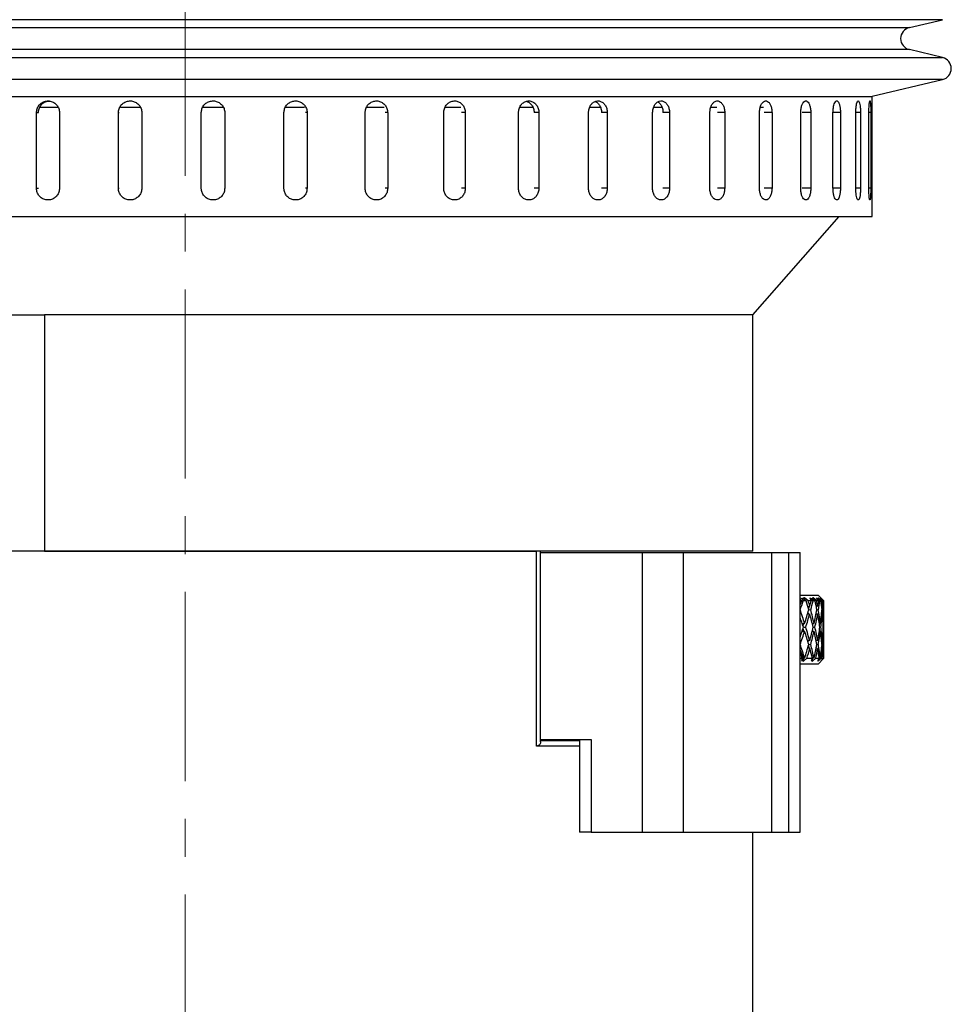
# Model space of a CAD drawing. Header units: inches. Extents: x 1.7 to 32.8, y 1.3 to 21.1.
# Tile 6 of 54: x 3.7 to 6.2, y 10.2 to 12.8. Entities that reach past the tile are written whole.
import ezdxf

# ---------------------------------------------------------------- set-up
doc = ezdxf.new("R2010")
doc.units = ezdxf.units.IN
doc.header["$MEASUREMENT"] = 0
doc.linetypes.add('CENTERX2', pattern=[0.8, 0.5, -0.1, 0.1, -0.1])

msp = doc.modelspace()

# ---------------------------------------------------------------- linework, layer by layer
at = {"color": 7, "linetype": 'CENTERX2', "lineweight": 18}
msp.add_line((4.1263, 7.5969), (4.1263, 15.0528), dxfattribs=at)
at = {"color": 7, "linetype": 'Continuous', "lineweight": 25}
for p, q in [((6.128, 12.8102), (2.1246, 12.8102)), ((6.0402, 12.7894), (6.128, 12.8102)), ((2.2123, 12.7894), (5.7195, 12.7894)), ((5.7195, 12.7894), (6.0402, 12.7894)), ((2.1246, 12.7102), (5.7926, 12.7102)), ((6.0402, 12.731), (2.2123, 12.731)), ((5.7926, 12.7102), (6.128, 12.7102)), ((6.128, 12.7102), (6.0402, 12.731)), ((6.128, 12.6519), (2.7165, 12.6519)), ((5.9418, 12.6078), (6.128, 12.6519)), ((2.7989, 12.6073), (5.6361, 12.6073)), ((5.6361, 12.6073), (5.94, 12.6073)), ((5.9418, 12.2894), (5.9418, 12.6078)), ((3.7898, 12.5782), (3.7409, 12.5782)), ((4.0077, 12.5782), (3.9549, 12.5782)), ((4.2264, 12.5782), (4.1724, 12.5782)), ((4.4416, 12.5782), (4.3912, 12.5782)), ((4.6522, 12.5782), (4.6059, 12.5782)), ((4.855, 12.5782), (4.8136, 12.5782)), ((5.0471, 12.5782), (5.011, 12.5782)), ((5.2255, 12.5782), (5.1954, 12.5782)), ((5.3878, 12.5782), (5.3643, 12.5782)), ((5.5313, 12.5782), (5.5158, 12.5782)), ((5.6544, 12.5782), (5.6469, 12.5782)), ((3.733, 12.3644), (3.733, 12.5644)), ((3.733, 12.5644), (3.738, 12.5644)), ((3.7937, 12.5644), (3.7937, 12.3644)), ((3.9495, 12.3644), (3.9495, 12.5644)), ((3.9495, 12.5644), (3.9515, 12.5644)), ((4.0113, 12.5644), (4.0113, 12.3644)), ((4.1686, 12.3644), (4.1686, 12.5644)), ((4.2305, 12.5644), (4.2295, 12.5644)), ((4.2305, 12.5644), (4.2305, 12.3644)), ((4.3871, 12.3644), (4.3871, 12.5644)), ((4.4482, 12.5644), (4.4443, 12.5644)), ((4.4482, 12.5644), (4.4482, 12.3644)), ((4.6017, 12.3644), (4.6017, 12.5644)), ((4.6613, 12.5644), (4.6544, 12.5644)), ((4.6613, 12.5644), (4.6613, 12.3644)), ((4.8094, 12.3644), (4.8094, 12.5644)), ((4.8665, 12.5644), (4.8567, 12.5644)), ((4.8665, 12.5644), (4.8665, 12.3644)), ((5.0072, 12.3644), (5.0072, 12.5644)), ((5.0609, 12.5644), (5.0485, 12.5644)), ((5.0609, 12.5644), (5.0609, 12.3644)), ((5.1921, 12.3644), (5.1921, 12.5644)), ((5.2417, 12.5644), (5.2268, 12.5644)), ((5.2417, 12.5644), (5.2417, 12.3644)), ((5.3615, 12.3644), (5.3615, 12.5644)), ((5.4062, 12.5644), (5.389, 12.5644)), ((5.4062, 12.5644), (5.4062, 12.3644)), ((5.5129, 12.3644), (5.5129, 12.5644)), ((5.5521, 12.5644), (5.5328, 12.5644)), ((5.5521, 12.5644), (5.5521, 12.3644)), ((5.644, 12.3644), (5.644, 12.5644)), ((5.6772, 12.5644), (5.6562, 12.5644)), ((5.6772, 12.5644), (5.6772, 12.3644)), ((5.7531, 12.3644), (5.7531, 12.5644)), ((5.7796, 12.5644), (5.7572, 12.5644)), ((5.7796, 12.5644), (5.7796, 12.3644)), ((5.8383, 12.3644), (5.8383, 12.5644)), ((5.858, 12.5644), (5.8383, 12.5644)), ((5.858, 12.5644), (5.858, 12.3644)), ((5.8987, 12.3644), (5.8987, 12.5644)), ((5.9111, 12.5644), (5.8987, 12.5644)), ((5.9111, 12.5644), (5.9111, 12.3644)), ((5.9332, 12.3644), (5.9332, 12.5644)), ((5.9381, 12.5644), (5.9332, 12.5644)), ((5.9381, 12.5644), (5.9381, 12.3644)), ((3.733, 12.3644), (3.738, 12.3644)), ((3.9495, 12.3644), (3.9515, 12.3644)), ((4.2305, 12.3644), (4.2295, 12.3644)), ((4.4482, 12.3644), (4.4443, 12.3644)), ((4.6613, 12.3644), (4.6544, 12.3644)), ((4.8665, 12.3644), (4.8567, 12.3644)), ((5.0609, 12.3644), (5.0485, 12.3644)), ((5.2417, 12.3644), (5.2268, 12.3644)), ((5.4062, 12.3644), (5.389, 12.3644)), ((5.5521, 12.3644), (5.5328, 12.3644)), ((5.6772, 12.3644), (5.6562, 12.3644)), ((5.7796, 12.3644), (5.7572, 12.3644)), ((5.858, 12.3644), (5.8383, 12.3644)), ((5.9111, 12.3644), (5.8987, 12.3644)), ((5.9381, 12.3644), (5.9332, 12.3644)), ((3.2244, 12.2894), (5.9418, 12.2894)), ((5.6263, 12.0294), (5.8544, 12.2894)), ((3.6144, 12.0294), (3.7537, 12.0294)), ((3.7537, 12.0294), (3.7537, 11.4044)), ((5.6263, 12.0294), (3.7537, 12.0294)), ((5.6263, 11.4044), (5.6263, 12.0294)), ((3.7537, 11.4044), (3.6144, 11.4044)), ((5.6263, 11.4044), (3.7537, 11.4044)), ((3.7537, 11.4044), (5.0542, 11.4044)), ((5.0542, 10.8894), (5.0542, 11.4044)), ((5.0656, 10.901), (5.0656, 11.4044)), ((5.0656, 11.4014), (5.3348, 11.4014)), ((5.3348, 10.6614), (5.3348, 11.4014)), ((5.3348, 11.4014), (5.443, 11.4014)), ((5.443, 10.6614), (5.443, 11.4014)), ((5.443, 11.4014), (5.6763, 11.4014)), ((5.6763, 10.6614), (5.6763, 11.4014)), ((5.6763, 11.4014), (5.7213, 11.4014)), ((5.7213, 10.6614), (5.7213, 11.4014)), ((5.7213, 11.4014), (5.7513, 11.4014)), ((5.7513, 10.6614), (5.7513, 11.4014)), ((5.7576, 11.2785), (5.7503, 11.2802)), ((5.7513, 11.2884), (5.7988, 11.2884)), ((5.7513, 11.2628), (5.7576, 11.2785)), ((5.7513, 11.2775), (5.7529, 11.2734)), ((5.7596, 11.2734), (5.7576, 11.2785)), ((5.7632, 11.2815), (5.7587, 11.2802)), ((5.7587, 11.2802), (5.7671, 11.2734)), ((5.773, 11.2734), (5.7632, 11.2815)), ((5.7646, 11.2754), (5.7632, 11.2815)), ((5.7826, 11.2785), (5.7767, 11.2802)), ((5.7767, 11.2802), (5.7806, 11.2734)), ((5.7791, 11.2677), (5.7826, 11.2785)), ((5.7856, 11.2734), (5.7826, 11.2785)), ((5.7856, 11.2815), (5.7829, 11.2802)), ((5.7829, 11.2802), (5.791, 11.2734)), ((5.7952, 11.2734), (5.7856, 11.2815)), ((5.7862, 11.2774), (5.7856, 11.2815)), ((5.7995, 11.2785), (5.7951, 11.2802)), ((5.7951, 11.2802), (5.8003, 11.2734)), ((5.7987, 11.2754), (5.7995, 11.2785)), ((5.8138, 11.2734), (5.7988, 11.2884)), ((5.7999, 11.2815), (5.7989, 11.2802)), ((5.7989, 11.2802), (5.8066, 11.2734)), ((5.8034, 11.2734), (5.7995, 11.2785)), ((5.8089, 11.2734), (5.7999, 11.2815)), ((5.8, 11.2793), (5.7999, 11.2815)), ((5.8078, 11.2785), (5.8052, 11.2802)), ((5.8052, 11.2802), (5.8113, 11.2734)), ((5.8138, 11.2734), (5.8055, 11.2815)), ((5.8055, 11.2815), (5.8064, 11.2802)), ((5.8064, 11.2802), (5.8135, 11.2734)), ((5.8077, 11.2774), (5.8078, 11.2785)), ((5.8126, 11.2734), (5.8078, 11.2785)), ((5.7515, 11.2495), (5.7513, 11.2495)), ((5.7671, 11.2734), (5.7596, 11.2734)), ((5.7715, 11.2586), (5.7769, 11.2595)), ((5.7806, 11.2734), (5.773, 11.2734)), ((5.7737, 11.251), (5.7764, 11.2594)), ((5.7796, 11.2495), (5.7738, 11.2485)), ((5.791, 11.2734), (5.7856, 11.2734)), ((5.7941, 11.2589), (5.7978, 11.2595)), ((5.7944, 11.2572), (5.7949, 11.2591)), ((5.8003, 11.2734), (5.7952, 11.2734)), ((5.7996, 11.2495), (5.7958, 11.2489)), ((5.8066, 11.2734), (5.8034, 11.2734)), ((5.8083, 11.2592), (5.8102, 11.2595)), ((5.8113, 11.2734), (5.8089, 11.2734)), ((5.811, 11.2495), (5.8093, 11.2492)), ((5.8135, 11.2734), (5.8126, 11.2734)), ((5.7709, 11.2385), (5.7769, 11.2395)), ((5.7733, 11.2389), (5.7723, 11.2432)), ((5.7938, 11.2389), (5.7978, 11.2395)), ((5.8082, 11.2392), (5.8102, 11.2395)), ((5.8138, 11.1777), (5.8138, 11.2295)), ((5.7569, 11.2136), (5.7634, 11.2136)), ((5.7593, 11.2064), (5.7616, 11.2136)), ((5.7616, 11.1936), (5.7593, 11.2008)), ((5.7602, 11.2036), (5.7665, 11.2036)), ((5.7836, 11.2136), (5.7884, 11.2136)), ((5.7838, 11.2127), (5.7841, 11.2136)), ((5.786, 11.2036), (5.7906, 11.2036)), ((5.8022, 11.2136), (5.8051, 11.2136)), ((5.8037, 11.2036), (5.8064, 11.2036)), ((5.8121, 11.2136), (5.8131, 11.2136)), ((5.8127, 11.2036), (5.8134, 11.2036)), ((5.7569, 11.1936), (5.7634, 11.1936)), ((5.7836, 11.1936), (5.7884, 11.1936)), ((5.7841, 11.1936), (5.7838, 11.1946)), ((5.8022, 11.1936), (5.8051, 11.1936)), ((5.8121, 11.1936), (5.8131, 11.1936)), ((5.7513, 11.1578), (5.7515, 11.1578)), ((5.7597, 11.1235), (5.7513, 11.1445)), ((5.7769, 11.1677), (5.7709, 11.1687)), ((5.7769, 11.1477), (5.7715, 11.1486)), ((5.7723, 11.1641), (5.7733, 11.1683)), ((5.7764, 11.1478), (5.7737, 11.1563)), ((5.7738, 11.1587), (5.7796, 11.1578)), ((5.7978, 11.1677), (5.7938, 11.1684)), ((5.7978, 11.1477), (5.7941, 11.1483)), ((5.7949, 11.1482), (5.7944, 11.1501)), ((5.7958, 11.1583), (5.7996, 11.1578)), ((5.8102, 11.1677), (5.8082, 11.168)), ((5.8102, 11.1477), (5.8083, 11.148)), ((5.8093, 11.158), (5.811, 11.1578)), ((5.7513, 11.1214), (5.7571, 11.1214)), ((5.7571, 11.1214), (5.7548, 11.1156)), ((5.7597, 11.1235), (5.7565, 11.116)), ((5.7634, 11.1222), (5.7597, 11.1235)), ((5.7604, 11.114), (5.7624, 11.1225)), ((5.7604, 11.114), (5.7694, 11.1214)), ((5.7694, 11.1214), (5.7838, 11.1214)), ((5.7843, 11.1235), (5.7791, 11.1396)), ((5.7838, 11.1214), (5.7804, 11.1156)), ((5.7833, 11.1205), (5.7817, 11.116)), ((5.7843, 11.1235), (5.7837, 11.1218)), ((5.7839, 11.114), (5.7852, 11.1232)), ((5.7839, 11.114), (5.7926, 11.1214)), ((5.7884, 11.1222), (5.7843, 11.1235)), ((5.7926, 11.1214), (5.8023, 11.1214)), ((5.8023, 11.1214), (5.7979, 11.1156)), ((5.7988, 11.1064), (5.8138, 11.1214)), ((5.7993, 11.114), (5.8075, 11.1214)), ((5.7993, 11.114), (5.7995, 11.1177)), ((5.8051, 11.1222), (5.802, 11.1231)), ((5.8061, 11.114), (5.8136, 11.1214)), ((5.8122, 11.1214), (5.8068, 11.1156)), ((5.8075, 11.1214), (5.8122, 11.1214)), ((5.8131, 11.1222), (5.8121, 11.1225)), ((5.8136, 11.1214), (5.8138, 11.1214)), ((5.8138, 11.1214), (5.8138, 11.1377)), ((5.7988, 11.1064), (5.7513, 11.1064)), ((5.7548, 11.1156), (5.7565, 11.116)), ((5.7565, 11.116), (5.756, 11.1156)), ((5.756, 11.1156), (5.7604, 11.114)), ((5.7804, 11.1156), (5.7817, 11.116)), ((5.7817, 11.116), (5.7812, 11.1156)), ((5.7812, 11.1156), (5.7839, 11.114)), ((5.7979, 11.1156), (5.7989, 11.116)), ((5.7989, 11.116), (5.7984, 11.1156)), ((5.7984, 11.1156), (5.7993, 11.114)), ((5.7992, 11.1173), (5.7989, 11.116)), ((5.807, 11.1156), (5.8061, 11.114)), ((5.8068, 11.1156), (5.8074, 11.116)), ((5.8074, 11.116), (5.807, 11.1156)), ((5.8075, 11.1163), (5.8074, 11.116)), ((5.1681, 10.8894), (5.0542, 10.8894)), ((5.0653, 10.9044), (5.1681, 10.9044)), ((5.0656, 10.9064), (5.1994, 10.9064)), ((5.1681, 10.9064), (5.1681, 10.6614)), ((5.1994, 10.9064), (5.1994, 10.6614)), ((5.1994, 10.6614), (5.1681, 10.6614)), ((5.1994, 10.6614), (5.3348, 10.6614)), ((5.3348, 10.6614), (5.443, 10.6614)), ((5.443, 10.6614), (5.6763, 10.6614)), ((5.6263, 10.1544), (5.6263, 10.6614)), ((5.6763, 10.6614), (5.7213, 10.6614)), ((5.7213, 10.6614), (5.7513, 10.6614))]:
    msp.add_line(p, q, dxfattribs=at)
for centre, start, end in [((6.0471, 12.7602), 103.3212, 256.6788), ((6.1211, 12.681), 283.3212, 76.6788)]:
    msp.add_arc(centre, 0.03, start, end, dxfattribs=at)
for centre, major_axis, ratio, start_param, end_param in [((5.5013, 11.2036), (0.25, 0.5341), 0.351168, 4.995947, 5.004501), ((5.5013, 11.1836), (0.25, 0.5341), 0.351168, 4.997277, 5.041861), ((5.5013, 11.2236), (-0.2162, 0.5335), 0.422924, 4.524154, 4.590446), ((5.5013, 11.2036), (0.2162, 0.5335), 0.422924, 4.900624, 4.967055), ((5.5013, 11.2036), (-0.1712, 0.5348), 0.488877, 4.642041, 4.686357), ((5.5013, 11.2236), (-0.1712, 0.5348), 0.488877, 4.623498, 4.649177), ((5.5013, 11.2036), (0.2162, 0.5335), 0.422924, 4.985598, 5.011371), ((5.5013, 11.1836), (0.2162, 0.5335), 0.422924, 5.004148, 5.048732), ((5.5013, 11.2236), (-0.1712, 0.5348), 0.488877, 4.538656, 4.604948), ((5.5013, 11.2036), (0.1712, 0.5348), 0.488877, 4.886121, 4.952553), ((5.5013, 11.2036), (-0.1123, 0.5378), 0.542256, 4.6846, 4.728916), ((5.5013, 11.2236), (-0.1123, 0.5378), 0.542256, 4.666057, 4.691736), ((5.5013, 11.2036), (0.1712, 0.5348), 0.488877, 4.971096, 4.996869), ((5.5013, 11.1836), (0.1712, 0.5348), 0.488877, 4.989646, 5.03423), ((5.5013, 11.2236), (-0.1123, 0.5378), 0.542256, 4.581216, 4.647508), ((5.5013, 11.2036), (0.1123, 0.5378), 0.542256, 4.843562, 4.909993), ((5.5013, 11.2036), (-0.0395, 0.5408), 0.57322, 4.755446, 4.799762), ((5.5013, 11.2236), (-0.0395, 0.5408), 0.57322, 4.736903, 4.762583), ((5.5013, 11.2036), (0.1123, 0.5378), 0.542256, 4.928537, 4.95431), ((5.5013, 11.1836), (0.1123, 0.5378), 0.542256, 4.947086, 4.99167), ((5.5013, 11.2236), (-0.0395, 0.5408), 0.57322, 4.652062, 4.718354), ((5.5013, 11.2036), (0.0395, 0.5408), 0.57322, 4.772716, 4.839147), ((5.5013, 11.2036), (0.0395, 0.5408), 0.57322, 4.839147, 4.883463), ((5.5013, 11.2236), (0.0395, 0.5408), 0.57322, 4.820604, 4.846284), ((5.5013, 11.2036), (-0.2162, 0.5335), 0.422924, 4.542631, 4.591776), ((5.5013, 11.1836), (0.2162, 0.5335), 0.422924, 4.919106, 4.985598), ((5.5013, 11.2036), (-0.1712, 0.5348), 0.488877, 4.557133, 4.623498), ((5.5013, 11.1836), (0.1712, 0.5348), 0.488877, 4.904604, 4.971096), ((5.5013, 11.2036), (-0.1123, 0.5378), 0.542256, 4.599692, 4.666057), ((5.5013, 11.1836), (0.1123, 0.5378), 0.542256, 4.862044, 4.928537), ((5.5013, 11.2036), (-0.0395, 0.5408), 0.57322, 4.670538, 4.736903), ((5.5013, 11.1836), (0.0395, 0.5408), 0.57322, 4.791198, 4.85769), ((5.5013, 11.2036), (0.2162, 0.5335), 0.422924, 4.833002, 4.882147), ((5.5013, 11.2236), (-0.2162, 0.5335), 0.422924, 4.43918, 4.505672), ((5.5013, 11.2036), (0.1712, 0.5348), 0.488877, 4.80128, 4.867645), ((5.5013, 11.2236), (-0.1712, 0.5348), 0.488877, 4.453682, 4.520174), ((5.5013, 11.2036), (0.1123, 0.5378), 0.542256, 4.758721, 4.825086), ((5.5013, 11.2236), (-0.1123, 0.5378), 0.542256, 4.496241, 4.562734), ((5.5013, 11.2036), (0.0395, 0.5408), 0.57322, 4.687875, 4.754239), ((5.5013, 11.2236), (-0.0395, 0.5408), 0.57322, 4.567087, 4.63358), ((5.5013, 11.1836), (0.2162, 0.5335), 0.422924, 4.834332, 4.900624), ((5.5013, 11.2036), (-0.2162, 0.5335), 0.422924, 4.457723, 4.524154), ((5.5013, 11.1836), (0.1712, 0.5348), 0.488877, 4.81983, 4.886121), ((5.5013, 11.2036), (-0.1712, 0.5348), 0.488877, 4.472225, 4.538656), ((5.5013, 11.1836), (0.1123, 0.5378), 0.542256, 4.77727, 4.843562), ((5.5013, 11.2036), (-0.1123, 0.5378), 0.542256, 4.514784, 4.581216), ((5.5013, 11.1836), (0.0395, 0.5408), 0.57322, 4.706424, 4.772716), ((5.5013, 11.2036), (-0.0395, 0.5408), 0.57322, 4.585631, 4.652062), ((5.5013, 11.2236), (-0.25, 0.5341), 0.351168, 4.360939, 4.427501), ((5.5013, 11.2036), (0.1712, 0.5348), 0.488877, 4.716575, 4.782737), ((5.5013, 11.1836), (0.1712, 0.5348), 0.488877, 4.752382, 4.80128), ((5.5013, 11.2036), (-0.2162, 0.5335), 0.422924, 4.390081, 4.43918), ((5.5013, 11.2236), (-0.2162, 0.5335), 0.422924, 4.354069, 4.42063), ((5.5013, 11.2036), (0.1123, 0.5378), 0.542256, 4.674016, 4.740178), ((5.5013, 11.1836), (0.1123, 0.5378), 0.542256, 4.709822, 4.758721), ((5.5013, 11.2036), (-0.1712, 0.5348), 0.488877, 4.404583, 4.453682), ((5.5013, 11.2236), (-0.1712, 0.5348), 0.488877, 4.368571, 4.435132), ((5.5013, 11.2036), (0.0395, 0.5408), 0.57322, 4.60317, 4.669332), ((5.5013, 11.1836), (0.0395, 0.5408), 0.57322, 4.638976, 4.687875), ((5.5013, 11.2036), (-0.1123, 0.5378), 0.542256, 4.447143, 4.496241), ((5.5013, 11.2236), (-0.1123, 0.5378), 0.542256, 4.411131, 4.477692), ((5.5013, 11.2036), (-0.0395, 0.5408), 0.57322, 4.519469, 4.585631), ((5.5013, 11.1836), (-0.0395, 0.5408), 0.57322, 4.555275, 4.604174), ((5.5013, 11.2036), (-0.25, 0.5341), 0.351168, 4.396951, 4.428831)]:
    msp.add_ellipse(centre, major_axis=major_axis, ratio=ratio, start_param=start_param, end_param=end_param, dxfattribs=at)
for points, knots in [([(3.733, 12.5644), (3.7333, 12.5679), (3.734, 12.5748), (3.7392, 12.5841), (3.7469, 12.5912), (3.7565, 12.5952), (3.7669, 12.5958), (3.7769, 12.5928), (3.7854, 12.5866), (3.7913, 12.5779), (3.7936, 12.57), (3.7937, 12.5655), (3.7937, 12.5644)], [0, 0, 0, 0, 0.10736, 0.214723, 0.322093, 0.429472, 0.536839, 0.644195, 0.751557, 0.858933, 0.966307, 1, 1, 1, 1]), ([(3.738, 12.5644), (3.7383, 12.5679), (3.739, 12.5748), (3.7442, 12.5841), (3.7519, 12.5911), (3.7604, 12.595), (3.7661, 12.595), (3.7683, 12.595)], [0, 0, 0, 0, 0.214719, 0.429446, 0.644185, 0.858943, 1, 1, 1, 1]), ([(3.9495, 12.5644), (3.9498, 12.5679), (3.9505, 12.5748), (3.9558, 12.5841), (3.9637, 12.5912), (3.9735, 12.5952), (3.984, 12.5958), (3.9942, 12.5928), (4.0028, 12.5866), (4.0088, 12.5779), (4.0111, 12.57), (4.0113, 12.5655), (4.0113, 12.5644)], [0, 0, 0, 0, 0.10736, 0.214723, 0.322093, 0.429472, 0.536839, 0.644195, 0.751557, 0.858933, 0.966307, 1, 1, 1, 1]), ([(4.1686, 12.5644), (4.1689, 12.5679), (4.1696, 12.5748), (4.175, 12.5841), (4.1828, 12.5912), (4.1926, 12.5952), (4.2032, 12.5958), (4.2134, 12.5928), (4.222, 12.5866), (4.2281, 12.5779), (4.2304, 12.57), (4.2305, 12.5655), (4.2305, 12.5644)], [0, 0, 0, 0, 0.10736, 0.214723, 0.322093, 0.429472, 0.536839, 0.644195, 0.751557, 0.858933, 0.966307, 1, 1, 1, 1]), ([(4.3871, 12.5644), (4.3874, 12.5679), (4.3881, 12.5748), (4.3934, 12.5841), (4.4011, 12.5912), (4.4108, 12.5952), (4.4213, 12.5958), (4.4313, 12.5928), (4.4398, 12.5866), (4.4458, 12.5779), (4.4481, 12.57), (4.4482, 12.5655), (4.4482, 12.5644)], [0, 0, 0, 0, 0.10736, 0.214723, 0.322093, 0.429472, 0.536839, 0.644195, 0.751557, 0.858933, 0.966307, 1, 1, 1, 1]), ([(4.6017, 12.5644), (4.602, 12.5679), (4.6027, 12.5748), (4.6079, 12.5841), (4.6154, 12.5912), (4.6249, 12.5952), (4.6351, 12.5958), (4.6448, 12.5928), (4.6531, 12.5866), (4.6589, 12.5779), (4.6611, 12.57), (4.6612, 12.5655), (4.6613, 12.5644)], [0, 0, 0, 0, 0.10736, 0.214723, 0.322093, 0.429472, 0.536839, 0.644195, 0.751558, 0.858933, 0.966307, 1, 1, 1, 1]), ([(4.8094, 12.5644), (4.8098, 12.5679), (4.8104, 12.5748), (4.8153, 12.5841), (4.8226, 12.5912), (4.8317, 12.5952), (4.8414, 12.5958), (4.8508, 12.5928), (4.8587, 12.5866), (4.8642, 12.5779), (4.8663, 12.57), (4.8665, 12.5655), (4.8665, 12.5644)], [0, 0, 0, 0, 0.107359, 0.214723, 0.322093, 0.429472, 0.536839, 0.644195, 0.751557, 0.858933, 0.966307, 1, 1, 1, 1]), ([(5.0072, 12.5644), (5.0075, 12.5679), (5.0081, 12.5748), (5.0128, 12.5841), (5.0196, 12.5912), (5.0282, 12.5952), (5.0374, 12.5958), (5.0462, 12.5928), (5.0536, 12.5866), (5.0588, 12.5779), (5.0607, 12.57), (5.0609, 12.5655), (5.0609, 12.5644)], [0, 0, 0, 0, 0.10736, 0.214724, 0.322093, 0.429472, 0.536839, 0.644195, 0.751557, 0.858933, 0.966307, 1, 1, 1, 1]), ([(5.0275, 12.5943), (5.0295, 12.5937), (5.0345, 12.5924), (5.0411, 12.5865), (5.0463, 12.5779), (5.0482, 12.57), (5.0484, 12.5655), (5.0484, 12.5644)], [0, 0, 0, 0, 0.171388, 0.421417, 0.671474, 0.921534, 1, 1, 1, 1]), ([(5.1921, 12.5644), (5.1924, 12.5679), (5.193, 12.5748), (5.1973, 12.5841), (5.2036, 12.5912), (5.2115, 12.5952), (5.22, 12.5958), (5.2281, 12.5928), (5.235, 12.5866), (5.2397, 12.5779), (5.2416, 12.57), (5.2417, 12.5655), (5.2417, 12.5644)], [0, 0, 0, 0, 0.10736, 0.214723, 0.322093, 0.429472, 0.536838, 0.644195, 0.751558, 0.858933, 0.966307, 1, 1, 1, 1]), ([(5.2095, 12.5935), (5.2106, 12.5932), (5.2145, 12.592), (5.2199, 12.5865), (5.2247, 12.578), (5.2265, 12.57), (5.2267, 12.5655), (5.2267, 12.5644)], [0, 0, 0, 0, 0.115045, 0.382076, 0.649135, 0.916198, 1, 1, 1, 1]), ([(5.3615, 12.5644), (5.3618, 12.5679), (5.3623, 12.5748), (5.3662, 12.5841), (5.3719, 12.5912), (5.3791, 12.5952), (5.3867, 12.5958), (5.394, 12.5928), (5.4002, 12.5866), (5.4045, 12.5779), (5.4061, 12.57), (5.4062, 12.5655), (5.4062, 12.5644)], [0, 0, 0, 0, 0.107359, 0.214723, 0.322093, 0.429472, 0.536839, 0.644194, 0.751557, 0.858934, 0.966307, 1, 1, 1, 1]), ([(5.3756, 12.5926), (5.3759, 12.5925), (5.3786, 12.5915), (5.3828, 12.5864), (5.3872, 12.578), (5.3888, 12.57), (5.3889, 12.5655), (5.3889, 12.5644)], [0, 0, 0, 0, 0.036362, 0.327135, 0.617938, 0.908747, 1, 1, 1, 1]), ([(5.5129, 12.5644), (5.5131, 12.5679), (5.5136, 12.5748), (5.517, 12.5841), (5.522, 12.5912), (5.5283, 12.5952), (5.535, 12.5958), (5.5414, 12.5928), (5.5468, 12.5866), (5.5506, 12.5779), (5.552, 12.57), (5.5521, 12.5655), (5.5521, 12.5644)], [0, 0, 0, 0, 0.107359, 0.214723, 0.322093, 0.429472, 0.536839, 0.644194, 0.751557, 0.858934, 0.966307, 1, 1, 1, 1]), ([(5.644, 12.5644), (5.6442, 12.5679), (5.6446, 12.5748), (5.6475, 12.5841), (5.6518, 12.5912), (5.6571, 12.5952), (5.6628, 12.5958), (5.6682, 12.5928), (5.6727, 12.5866), (5.6759, 12.5779), (5.6771, 12.57), (5.6771, 12.5655), (5.6772, 12.5644)], [0, 0, 0, 0, 0.107359, 0.214723, 0.322093, 0.429472, 0.536838, 0.644194, 0.751557, 0.858933, 0.966307, 1, 1, 1, 1]), ([(5.7531, 12.5644), (5.7532, 12.5679), (5.7535, 12.5748), (5.7559, 12.5841), (5.7593, 12.5912), (5.7636, 12.5952), (5.7682, 12.5958), (5.7725, 12.5928), (5.7761, 12.5866), (5.7786, 12.5779), (5.7795, 12.57), (5.7796, 12.5655), (5.7796, 12.5644)], [0, 0, 0, 0, 0.10736, 0.214723, 0.322093, 0.429472, 0.536839, 0.644195, 0.751558, 0.858933, 0.966307, 1, 1, 1, 1]), ([(5.8383, 12.5644), (5.8385, 12.5679), (5.8387, 12.5748), (5.8405, 12.5841), (5.843, 12.5912), (5.8462, 12.5952), (5.8496, 12.5958), (5.8527, 12.5928), (5.8554, 12.5866), (5.8572, 12.5779), (5.8579, 12.57), (5.858, 12.5655), (5.858, 12.5644)], [0, 0, 0, 0, 0.10736, 0.214723, 0.322093, 0.429472, 0.536839, 0.644195, 0.751557, 0.858934, 0.966307, 1, 1, 1, 1]), ([(5.8987, 12.5644), (5.8987, 12.5679), (5.8989, 12.5748), (5.9, 12.5841), (5.9017, 12.5912), (5.9037, 12.5952), (5.9059, 12.5958), (5.9079, 12.5928), (5.9095, 12.5866), (5.9106, 12.5779), (5.911, 12.57), (5.9111, 12.5655), (5.9111, 12.5644)], [0, 0, 0, 0, 0.10736, 0.214723, 0.322093, 0.429472, 0.536839, 0.644195, 0.751557, 0.858933, 0.966307, 1, 1, 1, 1]), ([(5.9332, 12.5644), (5.9332, 12.5679), (5.9333, 12.5748), (5.9338, 12.5841), (5.9345, 12.5912), (5.9354, 12.5952), (5.9362, 12.5958), (5.937, 12.5928), (5.9376, 12.5866), (5.938, 12.5779), (5.9381, 12.57), (5.9381, 12.5655), (5.9381, 12.5644)], [0, 0, 0, 0, 0.10736, 0.214723, 0.322093, 0.429472, 0.536839, 0.644195, 0.751557, 0.858934, 0.966307, 1, 1, 1, 1]), ([(3.7937, 12.3644), (3.7934, 12.3609), (3.7927, 12.3539), (3.7875, 12.3446), (3.7798, 12.3376), (3.7701, 12.3336), (3.7597, 12.333), (3.7498, 12.336), (3.7413, 12.3422), (3.7354, 12.3508), (3.7332, 12.3587), (3.733, 12.3633), (3.733, 12.3644)], [0, 0, 0, 0, 0.107362, 0.214723, 0.322095, 0.429472, 0.536839, 0.644194, 0.751555, 0.858931, 0.966307, 1, 1, 1, 1]), ([(4.0113, 12.3644), (4.011, 12.3609), (4.0103, 12.3539), (4.0049, 12.3446), (3.9971, 12.3376), (3.9873, 12.3336), (3.9767, 12.333), (3.9666, 12.336), (3.958, 12.3422), (3.952, 12.3508), (3.9497, 12.3587), (3.9495, 12.3633), (3.9495, 12.3644)], [0, 0, 0, 0, 0.107362, 0.214723, 0.322095, 0.429472, 0.536839, 0.644194, 0.751555, 0.858931, 0.966307, 1, 1, 1, 1]), ([(4.2305, 12.3644), (4.2302, 12.3609), (4.2295, 12.3539), (4.2242, 12.3446), (4.2163, 12.3376), (4.2065, 12.3336), (4.1959, 12.333), (4.1857, 12.336), (4.1771, 12.3422), (4.1711, 12.3508), (4.1688, 12.3587), (4.1686, 12.3633), (4.1686, 12.3644)], [0, 0, 0, 0, 0.107362, 0.214723, 0.322095, 0.429472, 0.536839, 0.644194, 0.751555, 0.858931, 0.966307, 1, 1, 1, 1]), ([(4.4482, 12.3644), (4.4479, 12.3609), (4.4472, 12.3539), (4.442, 12.3446), (4.4342, 12.3376), (4.4245, 12.3336), (4.4141, 12.333), (4.404, 12.336), (4.3955, 12.3422), (4.3895, 12.3508), (4.3872, 12.3587), (4.3871, 12.3633), (4.3871, 12.3644)], [0, 0, 0, 0, 0.107362, 0.214723, 0.322095, 0.429472, 0.536839, 0.644194, 0.751555, 0.858931, 0.966307, 1, 1, 1, 1]), ([(4.6613, 12.3644), (4.6609, 12.3609), (4.6603, 12.3539), (4.6552, 12.3446), (4.6476, 12.3376), (4.6382, 12.3336), (4.6281, 12.333), (4.6183, 12.336), (4.61, 12.3422), (4.6041, 12.3508), (4.6019, 12.3587), (4.6018, 12.3633), (4.6017, 12.3644)], [0, 0, 0, 0, 0.107362, 0.214723, 0.322095, 0.429472, 0.536838, 0.644195, 0.751555, 0.858931, 0.966307, 1, 1, 1, 1]), ([(4.8665, 12.3644), (4.8662, 12.3609), (4.8655, 12.3539), (4.8607, 12.3446), (4.8535, 12.3376), (4.8444, 12.3336), (4.8347, 12.333), (4.8253, 12.336), (4.8174, 12.3422), (4.8117, 12.3508), (4.8096, 12.3587), (4.8095, 12.3633), (4.8094, 12.3644)], [0, 0, 0, 0, 0.107362, 0.214723, 0.322095, 0.429472, 0.536839, 0.644194, 0.751555, 0.858931, 0.966307, 1, 1, 1, 1]), ([(5.0609, 12.3644), (5.0606, 12.3609), (5.06, 12.3539), (5.0554, 12.3446), (5.0487, 12.3376), (5.0402, 12.3336), (5.031, 12.333), (5.0222, 12.336), (5.0147, 12.3422), (5.0094, 12.3508), (5.0074, 12.3587), (5.0072, 12.3633), (5.0072, 12.3644)], [0, 0, 0, 0, 0.107362, 0.214723, 0.322095, 0.429472, 0.53684, 0.644194, 0.751555, 0.858931, 0.966307, 1, 1, 1, 1]), ([(5.2417, 12.3644), (5.2414, 12.3609), (5.2409, 12.3539), (5.2367, 12.3446), (5.2304, 12.3376), (5.2226, 12.3336), (5.2142, 12.333), (5.206, 12.336), (5.199, 12.3422), (5.1941, 12.3508), (5.1923, 12.3587), (5.1922, 12.3633), (5.1921, 12.3644)], [0, 0, 0, 0, 0.107362, 0.214724, 0.322095, 0.429471, 0.53684, 0.644195, 0.751555, 0.858931, 0.966307, 1, 1, 1, 1]), ([(5.4062, 12.3644), (5.406, 12.3609), (5.4055, 12.3539), (5.4017, 12.3446), (5.3961, 12.3376), (5.3891, 12.3336), (5.3814, 12.333), (5.3741, 12.336), (5.3678, 12.3422), (5.3633, 12.3508), (5.3617, 12.3587), (5.3615, 12.3633), (5.3615, 12.3644)], [0, 0, 0, 0, 0.107362, 0.214723, 0.322094, 0.429471, 0.536839, 0.644195, 0.751555, 0.858931, 0.966307, 1, 1, 1, 1]), ([(5.5521, 12.3644), (5.5519, 12.3609), (5.5515, 12.3539), (5.5481, 12.3446), (5.5432, 12.3376), (5.5371, 12.3336), (5.5304, 12.333), (5.5239, 12.336), (5.5184, 12.3422), (5.5145, 12.3508), (5.513, 12.3587), (5.5129, 12.3633), (5.5129, 12.3644)], [0, 0, 0, 0, 0.107362, 0.214723, 0.322095, 0.429472, 0.536839, 0.644194, 0.751555, 0.858931, 0.966307, 1, 1, 1, 1]), ([(5.6772, 12.3644), (5.677, 12.3609), (5.6766, 12.3539), (5.6738, 12.3446), (5.6697, 12.3376), (5.6645, 12.3336), (5.6589, 12.333), (5.6534, 12.336), (5.6487, 12.3422), (5.6454, 12.3508), (5.6441, 12.3587), (5.6441, 12.3633), (5.644, 12.3644)], [0, 0, 0, 0, 0.107362, 0.214723, 0.322095, 0.429472, 0.536839, 0.644195, 0.751555, 0.858931, 0.966307, 1, 1, 1, 1]), ([(5.7796, 12.3644), (5.7795, 12.3609), (5.7792, 12.3539), (5.777, 12.3446), (5.7737, 12.3376), (5.7695, 12.3336), (5.765, 12.333), (5.7606, 12.336), (5.7568, 12.3422), (5.7542, 12.3508), (5.7531, 12.3587), (5.7531, 12.3633), (5.7531, 12.3644)], [0, 0, 0, 0, 0.1073623, 0.214723, 0.3220948, 0.4294724, 0.5368387, 0.6441938, 0.7515553, 0.8589309, 0.9663067, 1, 1, 1, 1]), ([(5.858, 12.3644), (5.8579, 12.3609), (5.8577, 12.3539), (5.8561, 12.3446), (5.8537, 12.3376), (5.8506, 12.3336), (5.8473, 12.333), (5.844, 12.336), (5.8412, 12.3422), (5.8392, 12.3508), (5.8384, 12.3587), (5.8384, 12.3633), (5.8383, 12.3644)], [0, 0, 0, 0, 0.107362, 0.214723, 0.322095, 0.429472, 0.536839, 0.644194, 0.751555, 0.858931, 0.966307, 1, 1, 1, 1]), ([(5.9111, 12.3644), (5.911, 12.3609), (5.9109, 12.3539), (5.9099, 12.3446), (5.9084, 12.3376), (5.9065, 12.3336), (5.9044, 12.333), (5.9023, 12.336), (5.9005, 12.3422), (5.8992, 12.3508), (5.8987, 12.3587), (5.8987, 12.3633), (5.8987, 12.3644)], [0, 0, 0, 0, 0.107362, 0.214723, 0.322095, 0.429472, 0.536839, 0.644195, 0.751555, 0.858931, 0.966307, 1, 1, 1, 1]), ([(5.9381, 12.3644), (5.9381, 12.3609), (5.9381, 12.3539), (5.9377, 12.3446), (5.9372, 12.3376), (5.9365, 12.3336), (5.9356, 12.333), (5.9348, 12.336), (5.934, 12.3422), (5.9334, 12.3508), (5.9332, 12.3587), (5.9332, 12.3633), (5.9332, 12.3644)], [0, 0, 0, 0, 0.107362, 0.214723, 0.322095, 0.429472, 0.536839, 0.644194, 0.751555, 0.858931, 0.966307, 1, 1, 1, 1]), ([(5.065, 10.901), (5.0651, 10.899), (5.0653, 10.8951), (5.062, 10.8913), (5.058, 10.8896), (5.0551, 10.8894), (5.0542, 10.8894)], [0, 0, 0, 0, 0.319935, 0.62343, 0.881649, 1, 1, 1, 1])]:
    msp.add_open_spline(points, degree=3, knots=knots, dxfattribs=at)

doc.saveas('drawing.dxf')
